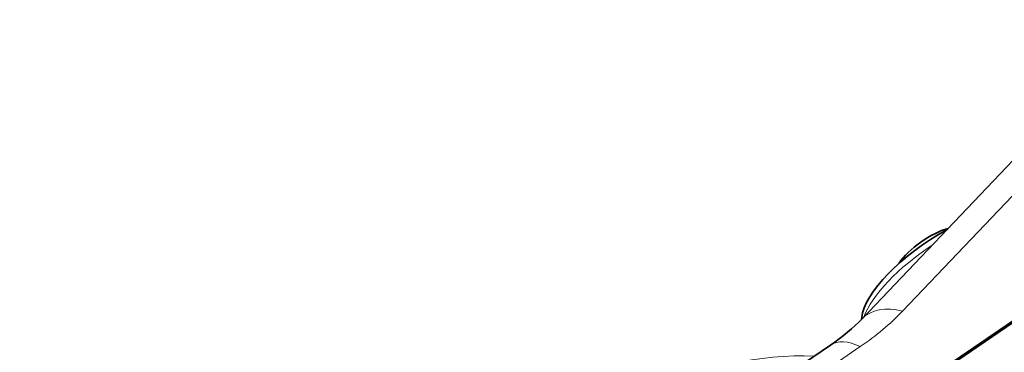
# Model space of a CAD drawing. Extents: x -922 to 7836, y -4841 to 1297.
# Tile 51 of 89: x 4409 to 4468, y -4281 to -4261. Entities that reach past the tile are written whole.
import ezdxf

# ---------------------------------------------------------------- set-up
doc = ezdxf.new("R2010")
doc.units = 0

msp = doc.modelspace()

# ---------------------------------------------------------------- linework, layer by layer
at = {"color": 7, "lineweight": 13}
for p, q in [((4494.709961, -4261.388672), (4462.234375, -4283.56543)), ((4462.31543, -4283.574219), (4494.791016, -4261.397461)), ((4462.40625, -4283.589355), (4494.882324, -4261.412598)), ((4472.82373, -4267.175781), (4461.685059, -4278.865723)), ((4459.146484, -4280.994141), (4457.583984, -4282.061035))]:
    msp.add_line(p, q, dxfattribs=at)
at = {"color": 7, "lineweight": 35}
for p, q in [((4459.254883, -4279.322266), (4468.32373, -4269.804688)), ((4461.480957, -4275.985352), (4461.461426, -4276.014648)), ((4459.227539, -4279.351563), (4459.236328, -4279.246094)), ((4455.793457, -4281.973633), (4457.356445, -4280.906738))]:
    msp.add_line(p, q, dxfattribs=at)
for centre, major_axis, ratio, start_param, end_param in [((4464.166992, -4276.602539), (4.784668, 3.313965), 0.367652, 1.285477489, 2.840551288), ((4463.372559, -4275.455566), (2.094727, 1.451172), 0.367652, 0.81450506, 2.387141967), ((4451.426758, -4278.770508), (9.216309, 3.178711), 0.469285, 5.240089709, 5.546392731)]:
    msp.add_ellipse(centre, major_axis=major_axis, ratio=ratio, start_param=start_param, end_param=end_param, dxfattribs=at)
at = {"color": 7, "lineweight": 13}
for centre, major_axis, ratio, start_param, end_param in [((4464.427246, -4276.978027), (-5.043945, -3.493652), 0.367652, 4.649930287, 5.799480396), ((4462.150391, -4282.081543), (-2.895996, 2.759277), 0.652232, 5.405388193, 6.283230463), ((4447.632324, -4275.579102), (16.47168, 3.060547), 0.563128, 5.376868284, 5.621299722), ((4442.021484, -4321.197266), (-21.718262, -37.617188), 0.57735, 3.439604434, 6.22125035), ((4459.611816, -4284.209961), (-2.255859, 3.303223), 0.522413, 5.530068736, 6.28320114)]:
    msp.add_ellipse(centre, major_axis=major_axis, ratio=ratio, start_param=start_param, end_param=end_param, dxfattribs=at)

doc.saveas('drawing.dxf')
